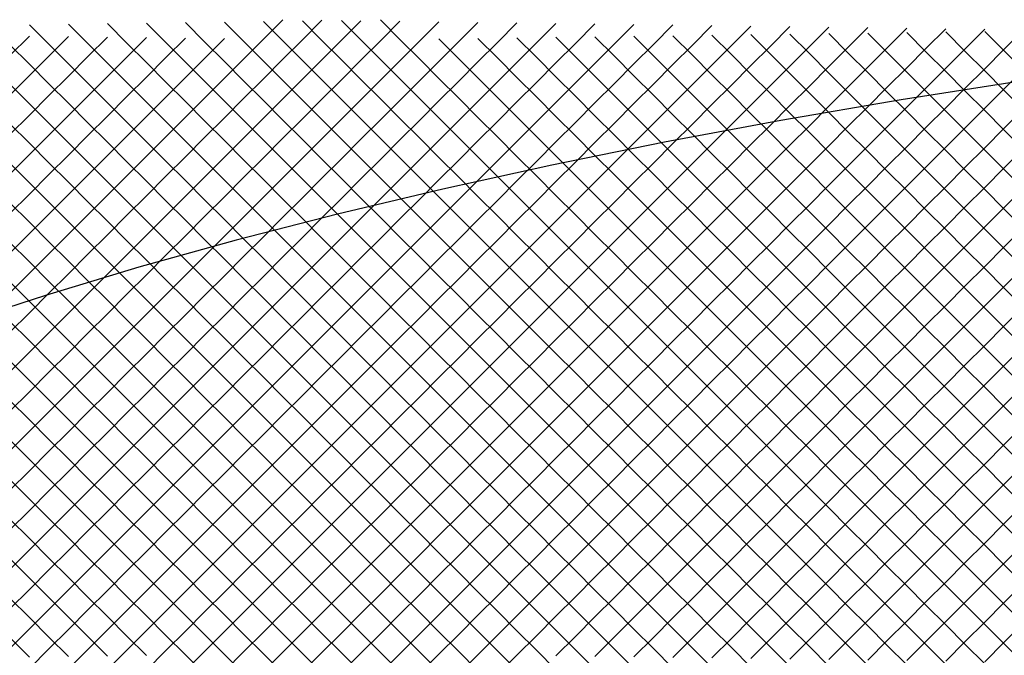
# Model space of a CAD drawing. Extents: x -15.9 to 15.9, y -4.2 to 4.2.
# Tile 7 of 29: x -12.5 to -8.9, y 1.6 to 3.9. Entities that reach past the tile are written whole.
import ezdxf

# ---------------------------------------------------------------- set-up
doc = ezdxf.new("R2010")
doc.units = 0

msp = doc.modelspace()

# ---------------------------------------------------------------- linework, layer by layer
at = {"layer": 'CNC'}
for points in [[(-12.52104, 2.91196), (-12.4505, 2.9825), (-12.37996, 3.05304), (-12.30942, 3.12358), (-12.23888, 3.19412), (-12.16834, 3.26466), (-12.0978, 3.3352), (-12.02725, 3.40575), (-11.95671, 3.47629), (-11.88617, 3.54683), (-11.81563, 3.61737), (-11.74509, 3.68791), (-11.67455, 3.75845), (-11.60401, 3.82899), (-11.53347, 3.89953)], [(-12.52104, 2.76896), (-12.4505, 2.8395), (-12.37996, 2.91004), (-12.30942, 2.98058), (-12.23888, 3.05112), (-12.16834, 3.12166), (-12.0978, 3.1922), (-12.02725, 3.26275), (-11.95671, 3.33329), (-11.88617, 3.40383), (-11.81563, 3.47437), (-11.74509, 3.54491), (-11.67455, 3.61545), (-11.60401, 3.68599), (-11.53347, 3.75653), (-11.46293, 3.82707), (-11.39238, 3.89762)], [(-12.52104, 2.62596), (-12.4505, 2.6965), (-12.37996, 2.76704), (-12.30942, 2.83758), (-12.23888, 2.90812), (-12.16834, 2.97866), (-12.0978, 3.0492), (-12.02725, 3.11975), (-11.95671, 3.19029), (-11.88617, 3.26083), (-11.81563, 3.33137), (-11.74509, 3.40191), (-11.67455, 3.47245), (-11.60401, 3.54299), (-11.53347, 3.61353), (-11.46293, 3.68407), (-11.39238, 3.75462), (-11.32184, 3.82516), (-11.2513, 3.8957)], [(-12.52104, 2.48296), (-12.4505, 2.5535), (-12.37996, 2.62404), (-12.30942, 2.69458), (-12.23888, 2.76512), (-12.16834, 2.83566), (-12.0978, 2.9062), (-12.02725, 2.97675), (-11.95671, 3.04729), (-11.88617, 3.11783), (-11.81563, 3.18837), (-11.74509, 3.25891), (-11.67455, 3.32945), (-11.60401, 3.39999), (-11.53347, 3.47053), (-11.46293, 3.54107), (-11.39238, 3.61162), (-11.32184, 3.68216), (-11.2513, 3.7527), (-11.18076, 3.82324), (-11.11022, 3.89378)], [(-12.52104, 2.33996), (-12.4505, 2.4105), (-12.37996, 2.48104), (-12.30942, 2.55158), (-12.23888, 2.62212), (-12.16834, 2.69266), (-12.0978, 2.7632), (-12.02725, 2.83375), (-11.95671, 2.90429), (-11.88617, 2.97483), (-11.81563, 3.04537), (-11.74509, 3.11591), (-11.67455, 3.18645), (-11.60401, 3.25699), (-11.53347, 3.32753), (-11.46293, 3.39807), (-11.39238, 3.46862), (-11.32184, 3.53916), (-11.2513, 3.6097), (-11.18076, 3.68024), (-11.11022, 3.75078), (-11.03968, 3.82132), (-10.96914, 3.89186)], [(-12.52104, 2.19696), (-12.4505, 2.2675), (-12.37996, 2.33804), (-12.30942, 2.40858), (-12.23888, 2.47912), (-12.16834, 2.54966), (-12.0978, 2.6202), (-12.02725, 2.69075), (-11.95671, 2.76129), (-11.88617, 2.83183), (-11.81563, 2.90237), (-11.74509, 2.97291), (-11.67455, 3.04345), (-11.60401, 3.11399), (-11.53347, 3.18453), (-11.46293, 3.25507), (-11.39238, 3.32562), (-11.32184, 3.39616), (-11.2513, 3.4667), (-11.18076, 3.53724), (-11.11022, 3.60778), (-11.03968, 3.67832), (-10.96914, 3.74886), (-10.8986, 3.8194), (-10.82806, 3.88994)], [(-12.52104, 2.05396), (-12.4505, 2.1245), (-12.37996, 2.19504), (-12.30942, 2.26558), (-12.23888, 2.33612), (-12.16834, 2.40666), (-12.0978, 2.4772), (-12.02725, 2.54775), (-11.95671, 2.61829), (-11.88617, 2.68883), (-11.81563, 2.75937), (-11.74509, 2.82991), (-11.67455, 2.90045), (-11.60401, 2.97099), (-11.53347, 3.04153), (-11.46293, 3.11207), (-11.39238, 3.18262), (-11.32184, 3.25316), (-11.2513, 3.3237), (-11.18076, 3.39424), (-11.11022, 3.46478), (-11.03968, 3.53532), (-10.96914, 3.60586), (-10.8986, 3.6764), (-10.82806, 3.74694), (-10.75752, 3.81748), (-10.68697, 3.88803)], [(-12.52104, 1.91096), (-12.4505, 1.9815), (-12.37996, 2.05204), (-12.30942, 2.12258), (-12.23888, 2.19312), (-12.16834, 2.26366), (-12.0978, 2.3342), (-12.02725, 2.40475), (-11.95671, 2.47529), (-11.88617, 2.54583), (-11.81563, 2.61637), (-11.74509, 2.68691), (-11.67455, 2.75745), (-11.60401, 2.82799), (-11.53347, 2.89853), (-11.46293, 2.96907), (-11.39238, 3.03962), (-11.32184, 3.11016), (-11.2513, 3.1807), (-11.18076, 3.25124), (-11.11022, 3.32178), (-11.03968, 3.39232), (-10.96914, 3.46286), (-10.8986, 3.5334), (-10.82806, 3.60394), (-10.75752, 3.67448), (-10.68697, 3.74503), (-10.61643, 3.81557), (-10.54589, 3.88611)], [(-12.52104, 1.76796), (-12.4505, 1.8385), (-12.37996, 1.90904), (-12.30942, 1.97958), (-12.23888, 2.05012), (-12.16834, 2.12066), (-12.0978, 2.1912), (-12.02725, 2.26175), (-11.95671, 2.33229), (-11.88617, 2.40283), (-11.81563, 2.47337), (-11.74509, 2.54391), (-11.67455, 2.61445), (-11.60401, 2.68499), (-11.53347, 2.75553), (-11.46293, 2.82607), (-11.39238, 2.89662), (-11.32184, 2.96716), (-11.2513, 3.0377), (-11.18076, 3.10824), (-11.11022, 3.17878), (-11.03968, 3.24932), (-10.96914, 3.31986), (-10.8986, 3.3904), (-10.82806, 3.46094), (-10.75752, 3.53148), (-10.68697, 3.60203), (-10.61643, 3.67257), (-10.54589, 3.74311), (-10.47535, 3.81365), (-10.40481, 3.88419)], [(-12.30942, 3.88342), (-12.23888, 3.81288), (-12.16834, 3.74234), (-12.0978, 3.6718), (-12.02725, 3.60125), (-11.95671, 3.53071), (-11.88617, 3.46017), (-11.81563, 3.38963), (-11.74509, 3.31909), (-11.67455, 3.24855), (-11.60401, 3.17801), (-11.53347, 3.10747), (-11.46293, 3.03693), (-11.39238, 2.96638), (-11.32184, 2.89584), (-11.2513, 2.8253), (-11.18076, 2.75476), (-11.11022, 2.68422), (-11.03968, 2.61368), (-10.96914, 2.54314), (-10.8986, 2.4726), (-10.82806, 2.40206), (-10.75752, 2.33152), (-10.68697, 2.26097), (-10.61643, 2.19043), (-10.54589, 2.11989), (-10.47535, 2.04935), (-10.40481, 1.97881), (-10.33427, 1.90827), (-10.26373, 1.83773), (-10.19319, 1.76719), (-10.12265, 1.69665), (-10.0521, 1.6261), (-9.98156, 1.55556)], [(-12.16834, 3.88534), (-12.0978, 3.8148), (-12.02725, 3.74425), (-11.95671, 3.67371), (-11.88617, 3.60317), (-11.81563, 3.53263), (-11.74509, 3.46209), (-11.67455, 3.39155), (-11.60401, 3.32101), (-11.53347, 3.25047), (-11.46293, 3.17993), (-11.39238, 3.10938), (-11.32184, 3.03884), (-11.2513, 2.9683), (-11.18076, 2.89776), (-11.11022, 2.82722), (-11.03968, 2.75668), (-10.96914, 2.68614), (-10.8986, 2.6156), (-10.82806, 2.54506), (-10.75752, 2.47452), (-10.68697, 2.40397), (-10.61643, 2.33343), (-10.54589, 2.26289), (-10.47535, 2.19235), (-10.40481, 2.12181), (-10.33427, 2.05127), (-10.26373, 1.98073), (-10.19319, 1.91019), (-10.12265, 1.83965), (-10.0521, 1.7691), (-9.98156, 1.69856), (-9.91102, 1.62802), (-9.84048, 1.55748)], [(-12.02725, 3.88725), (-11.95671, 3.81671), (-11.88617, 3.74617), (-11.81563, 3.67563), (-11.74509, 3.60509), (-11.67455, 3.53455), (-11.60401, 3.46401), (-11.53347, 3.39347), (-11.46293, 3.32293), (-11.39238, 3.25238), (-11.32184, 3.18184), (-11.2513, 3.1113), (-11.18076, 3.04076), (-11.11022, 2.97022), (-11.03968, 2.89968), (-10.96914, 2.82914), (-10.8986, 2.7586), (-10.82806, 2.68806), (-10.75752, 2.61752), (-10.68697, 2.54697), (-10.61643, 2.47643), (-10.54589, 2.40589), (-10.47535, 2.33535), (-10.40481, 2.26481), (-10.33427, 2.19427), (-10.26373, 2.12373), (-10.19319, 2.05319), (-10.12265, 1.98265), (-10.0521, 1.9121), (-9.98156, 1.84156), (-9.91102, 1.77102), (-9.84048, 1.70048), (-9.76994, 1.62994), (-9.6994, 1.5594)], [(-11.88617, 3.88917), (-11.81563, 3.81863), (-11.74509, 3.74809), (-11.67455, 3.67755), (-11.60401, 3.60701), (-11.53347, 3.53647), (-11.46293, 3.46593), (-11.39238, 3.39538), (-11.32184, 3.32484), (-11.2513, 3.2543), (-11.18076, 3.18376), (-11.11022, 3.11322), (-11.03968, 3.04268), (-10.96914, 2.97214), (-10.8986, 2.9016), (-10.82806, 2.83106), (-10.75752, 2.76052), (-10.68697, 2.68997), (-10.61643, 2.61943), (-10.54589, 2.54889), (-10.47535, 2.47835), (-10.40481, 2.40781), (-10.33427, 2.33727), (-10.26373, 2.26673), (-10.19319, 2.19619), (-10.12265, 2.12565), (-10.0521, 2.0551), (-9.98156, 1.98456), (-9.91102, 1.91402), (-9.84048, 1.84348), (-9.76994, 1.77294), (-9.6994, 1.7024), (-9.62886, 1.63186), (-9.55832, 1.56132)], [(-11.74509, 3.89109), (-11.67455, 3.82055), (-11.60401, 3.75001), (-11.53347, 3.67947), (-11.46293, 3.60893), (-11.39238, 3.53838), (-11.32184, 3.46784), (-11.2513, 3.3973), (-11.18076, 3.32676), (-11.11022, 3.25622), (-11.03968, 3.18568), (-10.96914, 3.11514), (-10.8986, 3.0446), (-10.82806, 2.97406), (-10.75752, 2.90352), (-10.68697, 2.83297), (-10.61643, 2.76243), (-10.54589, 2.69189), (-10.47535, 2.62135), (-10.40481, 2.55081), (-10.33427, 2.48027), (-10.26373, 2.40973), (-10.19319, 2.33919), (-10.12265, 2.26865), (-10.0521, 2.1981), (-9.98156, 2.12756), (-9.91102, 2.05702), (-9.84048, 1.98648), (-9.76994, 1.91594), (-9.6994, 1.8454), (-9.62886, 1.77486), (-9.55832, 1.70432), (-9.48778, 1.63378), (-9.41723, 1.56323)], [(-11.60401, 3.89301), (-11.53347, 3.82247), (-11.46293, 3.75193), (-11.39238, 3.68138), (-11.32184, 3.61084), (-11.2513, 3.5403), (-11.18076, 3.46976), (-11.11022, 3.39922), (-11.03968, 3.32868), (-10.96914, 3.25814), (-10.8986, 3.1876), (-10.82806, 3.11706), (-10.75752, 3.04652), (-10.68697, 2.97597), (-10.61643, 2.90543), (-10.54589, 2.83489), (-10.47535, 2.76435), (-10.40481, 2.69381), (-10.33427, 2.62327), (-10.26373, 2.55273), (-10.19319, 2.48219), (-10.12265, 2.41165), (-10.0521, 2.3411), (-9.98156, 2.27056), (-9.91102, 2.20002), (-9.84048, 2.12948), (-9.76994, 2.05894), (-9.6994, 1.9884), (-9.62886, 1.91786), (-9.55832, 1.84732), (-9.48778, 1.77678), (-9.41723, 1.70623), (-9.34669, 1.63569), (-9.27615, 1.56515)], [(-11.46293, 3.89493), (-11.39238, 3.82438), (-11.32184, 3.75384), (-11.2513, 3.6833), (-11.18076, 3.61276), (-11.11022, 3.54222), (-11.03968, 3.47168), (-10.96914, 3.40114), (-10.8986, 3.3306), (-10.82806, 3.26006), (-10.75752, 3.18952), (-10.68697, 3.11897), (-10.61643, 3.04843), (-10.54589, 2.97789), (-10.47535, 2.90735), (-10.40481, 2.83681), (-10.33427, 2.76627), (-10.26373, 2.69573), (-10.19319, 2.62519), (-10.12265, 2.55465), (-10.0521, 2.4841), (-9.98156, 2.41356), (-9.91102, 2.34302), (-9.84048, 2.27248), (-9.76994, 2.20194), (-9.6994, 2.1314), (-9.62886, 2.06086), (-9.55832, 1.99032), (-9.48778, 1.91978), (-9.41723, 1.84923), (-9.34669, 1.77869), (-9.27615, 1.70815), (-9.20561, 1.63761), (-9.13507, 1.56707)], [(-11.32184, 3.89684), (-11.2513, 3.8263), (-11.18076, 3.75576), (-11.11022, 3.68522), (-11.03968, 3.61468), (-10.96914, 3.54414), (-10.8986, 3.4736), (-10.82806, 3.40306), (-10.75752, 3.33252), (-10.68697, 3.26197), (-10.61643, 3.19143), (-10.54589, 3.12089), (-10.47535, 3.05035), (-10.40481, 2.97981), (-10.33427, 2.90927), (-10.26373, 2.83873), (-10.19319, 2.76819), (-10.12265, 2.69765), (-10.0521, 2.6271), (-9.98156, 2.55656), (-9.91102, 2.48602), (-9.84048, 2.41548), (-9.76994, 2.34494), (-9.6994, 2.2744), (-9.62886, 2.20386), (-9.55832, 2.13332), (-9.48778, 2.06278), (-9.41723, 1.99223), (-9.34669, 1.92169), (-9.27615, 1.85115), (-9.20561, 1.78061), (-9.13507, 1.71007), (-9.06453, 1.63953), (-8.99399, 1.56899)], [(-11.18076, 3.89876), (-11.11022, 3.82822), (-11.03968, 3.75768), (-10.96914, 3.68714), (-10.8986, 3.6166), (-10.82806, 3.54606), (-10.75752, 3.47552), (-10.68697, 3.40497), (-10.61643, 3.33443), (-10.54589, 3.26389), (-10.47535, 3.19335), (-10.40481, 3.12281), (-10.33427, 3.05227), (-10.26373, 2.98173), (-10.19319, 2.91119), (-10.12265, 2.84065), (-10.0521, 2.7701), (-9.98156, 2.69956), (-9.91102, 2.62902), (-9.84048, 2.55848), (-9.76994, 2.48794), (-9.6994, 2.4174), (-9.62886, 2.34686), (-9.55832, 2.27632), (-9.48778, 2.20578), (-9.41723, 2.13523), (-9.34669, 2.06469), (-9.27615, 1.99415), (-9.20561, 1.92361), (-9.13507, 1.85307), (-9.06453, 1.78253), (-8.99399, 1.71199), (-8.92345, 1.64145), (-8.85291, 1.57091)], [(-12.52104, 1.62496), (-12.4505, 1.6955), (-12.37996, 1.76604), (-12.30942, 1.83658), (-12.23888, 1.90712), (-12.16834, 1.97766), (-12.0978, 2.0482), (-12.02725, 2.11875), (-11.95671, 2.18929), (-11.88617, 2.25983), (-11.81563, 2.33037), (-11.74509, 2.40091), (-11.67455, 2.47145), (-11.60401, 2.54199), (-11.53347, 2.61253), (-11.46293, 2.68307), (-11.39238, 2.75362), (-11.32184, 2.82416), (-11.2513, 2.8947), (-11.18076, 2.96524), (-11.11022, 3.03578), (-11.03968, 3.10632), (-10.96914, 3.17686), (-10.8986, 3.2474), (-10.82806, 3.31794), (-10.75752, 3.38848), (-10.68697, 3.45903), (-10.61643, 3.52957), (-10.54589, 3.60011), (-10.47535, 3.67065), (-10.40481, 3.74119), (-10.33427, 3.81173), (-10.26373, 3.88227)], [(-12.4505, 3.8815), (-12.37996, 3.81096), (-12.30942, 3.74042), (-12.23888, 3.66988), (-12.16834, 3.59934), (-12.0978, 3.5288), (-12.02725, 3.45825), (-11.95671, 3.38771), (-11.88617, 3.31717), (-11.81563, 3.24663), (-11.74509, 3.17609), (-11.67455, 3.10555), (-11.60401, 3.03501), (-11.53347, 2.96447), (-11.46293, 2.89393), (-11.39238, 2.82338), (-11.32184, 2.75284), (-11.2513, 2.6823), (-11.18076, 2.61176), (-11.11022, 2.54122), (-11.03968, 2.47068), (-10.96914, 2.40014), (-10.8986, 2.3296), (-10.82806, 2.25906), (-10.75752, 2.18852), (-10.68697, 2.11797), (-10.61643, 2.04743), (-10.54589, 1.97689), (-10.47535, 1.90635), (-10.40481, 1.83581), (-10.33427, 1.76527), (-10.26373, 1.69473), (-10.19319, 1.62419), (-10.12265, 1.55365)], [(-12.4505, 1.5525), (-12.37996, 1.62304), (-12.30942, 1.69358), (-12.23888, 1.76412), (-12.16834, 1.83466), (-12.0978, 1.9052), (-12.02725, 1.97575), (-11.95671, 2.04629), (-11.88617, 2.11683), (-11.81563, 2.18737), (-11.74509, 2.25791), (-11.67455, 2.32845), (-11.60401, 2.39899), (-11.53347, 2.46953), (-11.46293, 2.54007), (-11.39238, 2.61062), (-11.32184, 2.68116), (-11.2513, 2.7517), (-11.18076, 2.82224), (-11.11022, 2.89278), (-11.03968, 2.96332), (-10.96914, 3.03386), (-10.8986, 3.1044), (-10.82806, 3.17494), (-10.75752, 3.24548), (-10.68697, 3.31603), (-10.61643, 3.38657), (-10.54589, 3.45711), (-10.47535, 3.52765), (-10.40481, 3.59819), (-10.33427, 3.66873), (-10.26373, 3.73927), (-10.19319, 3.80981), (-10.12265, 3.88035)], [(-12.30942, 1.55058), (-12.23888, 1.62112), (-12.16834, 1.69166), (-12.0978, 1.7622), (-12.02725, 1.83275), (-11.95671, 1.90329), (-11.88617, 1.97383), (-11.81563, 2.04437), (-11.74509, 2.11491), (-11.67455, 2.18545), (-11.60401, 2.25599), (-11.53347, 2.32653), (-11.46293, 2.39707), (-11.39238, 2.46762), (-11.32184, 2.53816), (-11.2513, 2.6087), (-11.18076, 2.67924), (-11.11022, 2.74978), (-11.03968, 2.82032), (-10.96914, 2.89086), (-10.8986, 2.9614), (-10.82806, 3.03194), (-10.75752, 3.10248), (-10.68697, 3.17303), (-10.61643, 3.24357), (-10.54589, 3.31411), (-10.47535, 3.38465), (-10.40481, 3.45519), (-10.33427, 3.52573), (-10.26373, 3.59627), (-10.19319, 3.66681), (-10.12265, 3.73735), (-10.0521, 3.8079), (-9.98156, 3.87844)], [(-12.16834, 1.54866), (-12.0978, 1.6192), (-12.02725, 1.68975), (-11.95671, 1.76029), (-11.88617, 1.83083), (-11.81563, 1.90137), (-11.74509, 1.97191), (-11.67455, 2.04245), (-11.60401, 2.11299), (-11.53347, 2.18353), (-11.46293, 2.25407), (-11.39238, 2.32462), (-11.32184, 2.39516), (-11.2513, 2.4657), (-11.18076, 2.53624), (-11.11022, 2.60678), (-11.03968, 2.67732), (-10.96914, 2.74786), (-10.8986, 2.8184), (-10.82806, 2.88894), (-10.75752, 2.95948), (-10.68697, 3.03003), (-10.61643, 3.10057), (-10.54589, 3.17111), (-10.47535, 3.24165), (-10.40481, 3.31219), (-10.33427, 3.38273), (-10.26373, 3.45327), (-10.19319, 3.52381), (-10.12265, 3.59435), (-10.0521, 3.6649), (-9.98156, 3.73544), (-9.91102, 3.80598), (-9.84048, 3.87652)], [(-12.02725, 1.54675), (-11.95671, 1.61729), (-11.88617, 1.68783), (-11.81563, 1.75837), (-11.74509, 1.82891), (-11.67455, 1.89945), (-11.60401, 1.96999), (-11.53347, 2.04053), (-11.46293, 2.11107), (-11.39238, 2.18162), (-11.32184, 2.25216), (-11.2513, 2.3227), (-11.18076, 2.39324), (-11.11022, 2.46378), (-11.03968, 2.53432), (-10.96914, 2.60486), (-10.8986, 2.6754), (-10.82806, 2.74594), (-10.75752, 2.81648), (-10.68697, 2.88703), (-10.61643, 2.95757), (-10.54589, 3.02811), (-10.47535, 3.09865), (-10.40481, 3.16919), (-10.33427, 3.23973), (-10.26373, 3.31027), (-10.19319, 3.38081), (-10.12265, 3.45135), (-10.0521, 3.5219), (-9.98156, 3.59244), (-9.91102, 3.66298), (-9.84048, 3.73352), (-9.76994, 3.80406), (-9.6994, 3.8746)], [(-11.88617, 1.54483), (-11.81563, 1.61537), (-11.74509, 1.68591), (-11.67455, 1.75645), (-11.60401, 1.82699), (-11.53347, 1.89753), (-11.46293, 1.96807), (-11.39238, 2.03862), (-11.32184, 2.10916), (-11.2513, 2.1797), (-11.18076, 2.25024), (-11.11022, 2.32078), (-11.03968, 2.39132), (-10.96914, 2.46186), (-10.8986, 2.5324), (-10.82806, 2.60294), (-10.75752, 2.67348), (-10.68697, 2.74403), (-10.61643, 2.81457), (-10.54589, 2.88511), (-10.47535, 2.95565), (-10.40481, 3.02619), (-10.33427, 3.09673), (-10.26373, 3.16727), (-10.19319, 3.23781), (-10.12265, 3.30835), (-10.0521, 3.3789), (-9.98156, 3.44944), (-9.91102, 3.51998), (-9.84048, 3.59052), (-9.76994, 3.66106), (-9.6994, 3.7316), (-9.62886, 3.80214), (-9.55832, 3.87268)], [(-11.74509, 1.54291), (-11.67455, 1.61345), (-11.60401, 1.68399), (-11.53347, 1.75453), (-11.46293, 1.82507), (-11.39238, 1.89562), (-11.32184, 1.96616), (-11.2513, 2.0367), (-11.18076, 2.10724), (-11.11022, 2.17778), (-11.03968, 2.24832), (-10.96914, 2.31886), (-10.8986, 2.3894), (-10.82806, 2.45994), (-10.75752, 2.53048), (-10.68697, 2.60103), (-10.61643, 2.67157), (-10.54589, 2.74211), (-10.47535, 2.81265), (-10.40481, 2.88319), (-10.33427, 2.95373), (-10.26373, 3.02427), (-10.19319, 3.09481), (-10.12265, 3.16535), (-10.0521, 3.2359), (-9.98156, 3.30644), (-9.91102, 3.37698), (-9.84048, 3.44752), (-9.76994, 3.51806), (-9.6994, 3.5886), (-9.62886, 3.65914), (-9.55832, 3.72968), (-9.48778, 3.80022), (-9.41723, 3.87077)], [(-11.60401, 1.54099), (-11.53347, 1.61153), (-11.46293, 1.68207), (-11.39238, 1.75262), (-11.32184, 1.82316), (-11.2513, 1.8937), (-11.18076, 1.96424), (-11.11022, 2.03478), (-11.03968, 2.10532), (-10.96914, 2.17586), (-10.8986, 2.2464), (-10.82806, 2.31694), (-10.75752, 2.38748), (-10.68697, 2.45803), (-10.61643, 2.52857), (-10.54589, 2.59911), (-10.47535, 2.66965), (-10.40481, 2.74019), (-10.33427, 2.81073), (-10.26373, 2.88127), (-10.19319, 2.95181), (-10.12265, 3.02235), (-10.0521, 3.0929), (-9.98156, 3.16344), (-9.91102, 3.23398), (-9.84048, 3.30452), (-9.76994, 3.37506), (-9.6994, 3.4456), (-9.62886, 3.51614), (-9.55832, 3.58668), (-9.48778, 3.65722), (-9.41723, 3.72777), (-9.34669, 3.79831), (-9.27615, 3.86885)], [(-11.46293, 1.53907), (-11.39238, 1.60962), (-11.32184, 1.68016), (-11.2513, 1.7507), (-11.18076, 1.82124), (-11.11022, 1.89178), (-11.03968, 1.96232), (-10.96914, 2.03286), (-10.8986, 2.1034), (-10.82806, 2.17394), (-10.75752, 2.24448), (-10.68697, 2.31503), (-10.61643, 2.38557), (-10.54589, 2.45611), (-10.47535, 2.52665), (-10.40481, 2.59719), (-10.33427, 2.66773), (-10.26373, 2.73827), (-10.19319, 2.80881), (-10.12265, 2.87935), (-10.0521, 2.9499), (-9.98156, 3.02044), (-9.91102, 3.09098), (-9.84048, 3.16152), (-9.76994, 3.23206), (-9.6994, 3.3026), (-9.62886, 3.37314), (-9.55832, 3.44368), (-9.48778, 3.51422), (-9.41723, 3.58477), (-9.34669, 3.65531), (-9.27615, 3.72585), (-9.20561, 3.79639), (-9.13507, 3.86693)], [(-11.32184, 1.53716), (-11.2513, 1.6077), (-11.18076, 1.67824), (-11.11022, 1.74878), (-11.03968, 1.81932), (-10.96914, 1.88986), (-10.8986, 1.9604), (-10.82806, 2.03094), (-10.75752, 2.10148), (-10.68697, 2.17203), (-10.61643, 2.24257), (-10.54589, 2.31311), (-10.47535, 2.38365), (-10.40481, 2.45419), (-10.33427, 2.52473), (-10.26373, 2.59527), (-10.19319, 2.66581), (-10.12265, 2.73635), (-10.0521, 2.8069), (-9.98156, 2.87744), (-9.91102, 2.94798), (-9.84048, 3.01852), (-9.76994, 3.08906), (-9.6994, 3.1596), (-9.62886, 3.23014), (-9.55832, 3.30068), (-9.48778, 3.37122), (-9.41723, 3.44177), (-9.34669, 3.51231), (-9.27615, 3.58285), (-9.20561, 3.65339), (-9.13507, 3.72393), (-9.06453, 3.79447), (-8.99399, 3.86501)], [(-11.18076, 1.53524), (-11.11022, 1.60578), (-11.03968, 1.67632), (-10.96914, 1.74686), (-10.8986, 1.8174), (-10.82806, 1.88794), (-10.75752, 1.95848), (-10.68697, 2.02903), (-10.61643, 2.09957), (-10.54589, 2.17011), (-10.47535, 2.24065), (-10.40481, 2.31119), (-10.33427, 2.38173), (-10.26373, 2.45227), (-10.19319, 2.52281), (-10.12265, 2.59335), (-10.0521, 2.6639), (-9.98156, 2.73444), (-9.91102, 2.80498), (-9.84048, 2.87552), (-9.76994, 2.94606), (-9.6994, 3.0166), (-9.62886, 3.08714), (-9.55832, 3.15768), (-9.48778, 3.22822), (-9.41723, 3.29877), (-9.34669, 3.36931), (-9.27615, 3.43985), (-9.20561, 3.51039), (-9.13507, 3.58093), (-9.06453, 3.65147), (-8.99399, 3.72201), (-8.92345, 3.79255), (-8.85291, 3.86309)], [(-9.6994, 3.8474), (-9.62886, 3.77686), (-9.55832, 3.70632), (-9.48778, 3.63578), (-9.41723, 3.56523), (-9.34669, 3.49469), (-9.27615, 3.42415), (-9.20561, 3.35361), (-9.13507, 3.28307), (-9.06453, 3.21253), (-8.99399, 3.14199), (-8.92345, 3.07145), (-8.85291, 3.00091)], [(-9.55832, 3.84932), (-9.48778, 3.77878), (-9.41723, 3.70823), (-9.34669, 3.63769), (-9.27615, 3.56715), (-9.20561, 3.49661), (-9.13507, 3.42607), (-9.06453, 3.35553), (-8.99399, 3.28499), (-8.92345, 3.21445), (-8.85291, 3.14391)], [(-9.41723, 3.85123), (-9.34669, 3.78069), (-9.27615, 3.71015), (-9.20561, 3.63961), (-9.13507, 3.56907), (-9.06453, 3.49853), (-8.99399, 3.42799), (-8.92345, 3.35745), (-8.85291, 3.28691)], [(-9.27615, 3.85315), (-9.20561, 3.78261), (-9.13507, 3.71207), (-9.06453, 3.64153), (-8.99399, 3.57099), (-8.92345, 3.50045), (-8.85291, 3.42991)], [(-9.13507, 3.85507), (-9.06453, 3.78453), (-8.99399, 3.71399), (-8.92345, 3.64345), (-8.85291, 3.57291)], [(-8.99399, 3.85699), (-8.92345, 3.78645), (-8.85291, 3.71591)], [(-12.52104, 3.76996), (-12.4505, 3.8405)], [(-12.52104, 3.62696), (-12.4505, 3.6975), (-12.37996, 3.76804), (-12.30942, 3.83858)], [(-12.52104, 3.48396), (-12.4505, 3.5545), (-12.37996, 3.62504), (-12.30942, 3.69558), (-12.23888, 3.76612), (-12.16834, 3.83666)], [(-12.52104, 3.34096), (-12.4505, 3.4115), (-12.37996, 3.48204), (-12.30942, 3.55258), (-12.23888, 3.62312), (-12.16834, 3.69366), (-12.0978, 3.7642), (-12.02725, 3.83475)], [(-12.52104, 3.19796), (-12.4505, 3.2685), (-12.37996, 3.33904), (-12.30942, 3.40958), (-12.23888, 3.48012), (-12.16834, 3.55066), (-12.0978, 3.6212), (-12.02725, 3.69175), (-11.95671, 3.76229), (-11.88617, 3.83283)], [(-12.52104, 3.05496), (-12.4505, 3.1255), (-12.37996, 3.19604), (-12.30942, 3.26658), (-12.23888, 3.33712), (-12.16834, 3.40766), (-12.0978, 3.4782), (-12.02725, 3.54875), (-11.95671, 3.61929), (-11.88617, 3.68983), (-11.81563, 3.76037), (-11.74509, 3.83091)], [(-10.96914, 3.83014), (-10.8986, 3.7596), (-10.82806, 3.68906), (-10.75752, 3.61852), (-10.68697, 3.54797), (-10.61643, 3.47743), (-10.54589, 3.40689), (-10.47535, 3.33635), (-10.40481, 3.26581), (-10.33427, 3.19527), (-10.26373, 3.12473), (-10.19319, 3.05419), (-10.12265, 2.98365), (-10.0521, 2.9131), (-9.98156, 2.84256), (-9.91102, 2.77202), (-9.84048, 2.70148), (-9.76994, 2.63094), (-9.6994, 2.5604), (-9.62886, 2.48986), (-9.55832, 2.41932), (-9.48778, 2.34878), (-9.41723, 2.27823), (-9.34669, 2.20769), (-9.27615, 2.13715), (-9.20561, 2.06661), (-9.13507, 1.99607), (-9.06453, 1.92553), (-8.99399, 1.85499), (-8.92345, 1.78445), (-8.85291, 1.71391)], [(-10.82806, 3.83206), (-10.75752, 3.76152), (-10.68697, 3.69097), (-10.61643, 3.62043), (-10.54589, 3.54989), (-10.47535, 3.47935), (-10.40481, 3.40881), (-10.33427, 3.33827), (-10.26373, 3.26773), (-10.19319, 3.19719), (-10.12265, 3.12665), (-10.0521, 3.0561), (-9.98156, 2.98556), (-9.91102, 2.91502), (-9.84048, 2.84448), (-9.76994, 2.77394), (-9.6994, 2.7034), (-9.62886, 2.63286), (-9.55832, 2.56232), (-9.48778, 2.49178), (-9.41723, 2.42123), (-9.34669, 2.35069), (-9.27615, 2.28015), (-9.20561, 2.20961), (-9.13507, 2.13907), (-9.06453, 2.06853), (-8.99399, 1.99799), (-8.92345, 1.92745), (-8.85291, 1.85691)], [(-10.68697, 3.83397), (-10.61643, 3.76343), (-10.54589, 3.69289), (-10.47535, 3.62235), (-10.40481, 3.55181), (-10.33427, 3.48127), (-10.26373, 3.41073), (-10.19319, 3.34019), (-10.12265, 3.26965), (-10.0521, 3.1991), (-9.98156, 3.12856), (-9.91102, 3.05802), (-9.84048, 2.98748), (-9.76994, 2.91694), (-9.6994, 2.8464), (-9.62886, 2.77586), (-9.55832, 2.70532), (-9.48778, 2.63478), (-9.41723, 2.56423), (-9.34669, 2.49369), (-9.27615, 2.42315), (-9.20561, 2.35261), (-9.13507, 2.28207), (-9.06453, 2.21153), (-8.99399, 2.14099), (-8.92345, 2.07045), (-8.85291, 1.99991)], [(-10.54589, 3.83589), (-10.47535, 3.76535), (-10.40481, 3.69481), (-10.33427, 3.62427), (-10.26373, 3.55373), (-10.19319, 3.48319), (-10.12265, 3.41265), (-10.0521, 3.3421), (-9.98156, 3.27156), (-9.91102, 3.20102), (-9.84048, 3.13048), (-9.76994, 3.05994), (-9.6994, 2.9894), (-9.62886, 2.91886), (-9.55832, 2.84832), (-9.48778, 2.77778), (-9.41723, 2.70723), (-9.34669, 2.63669), (-9.27615, 2.56615), (-9.20561, 2.49561), (-9.13507, 2.42507), (-9.06453, 2.35453), (-8.99399, 2.28399), (-8.92345, 2.21345), (-8.85291, 2.14291)], [(-10.40481, 3.83781), (-10.33427, 3.76727), (-10.26373, 3.69673), (-10.19319, 3.62619), (-10.12265, 3.55565), (-10.0521, 3.4851), (-9.98156, 3.41456), (-9.91102, 3.34402), (-9.84048, 3.27348), (-9.76994, 3.20294), (-9.6994, 3.1324), (-9.62886, 3.06186), (-9.55832, 2.99132), (-9.48778, 2.92078), (-9.41723, 2.85023), (-9.34669, 2.77969), (-9.27615, 2.70915), (-9.20561, 2.63861), (-9.13507, 2.56807), (-9.06453, 2.49753), (-8.99399, 2.42699), (-8.92345, 2.35645), (-8.85291, 2.28591)], [(-10.26373, 3.83973), (-10.19319, 3.76919), (-10.12265, 3.69865), (-10.0521, 3.6281), (-9.98156, 3.55756), (-9.91102, 3.48702), (-9.84048, 3.41648), (-9.76994, 3.34594), (-9.6994, 3.2754), (-9.62886, 3.20486), (-9.55832, 3.13432), (-9.48778, 3.06378), (-9.41723, 2.99323), (-9.34669, 2.92269), (-9.27615, 2.85215), (-9.20561, 2.78161), (-9.13507, 2.71107), (-9.06453, 2.64053), (-8.99399, 2.56999), (-8.92345, 2.49945), (-8.85291, 2.42891)], [(-10.12265, 3.84165), (-10.0521, 3.7711), (-9.98156, 3.70056), (-9.91102, 3.63002), (-9.84048, 3.55948), (-9.76994, 3.48894), (-9.6994, 3.4184), (-9.62886, 3.34786), (-9.55832, 3.27732), (-9.48778, 3.20678), (-9.41723, 3.13623), (-9.34669, 3.06569), (-9.27615, 2.99515), (-9.20561, 2.92461), (-9.13507, 2.85407), (-9.06453, 2.78353), (-8.99399, 2.71299), (-8.92345, 2.64245), (-8.85291, 2.57191)], [(-9.98156, 3.84356), (-9.91102, 3.77302), (-9.84048, 3.70248), (-9.76994, 3.63194), (-9.6994, 3.5614), (-9.62886, 3.49086), (-9.55832, 3.42032), (-9.48778, 3.34978), (-9.41723, 3.27923), (-9.34669, 3.20869), (-9.27615, 3.13815), (-9.20561, 3.06761), (-9.13507, 2.99707), (-9.06453, 2.92653), (-8.99399, 2.85599), (-8.92345, 2.78545), (-8.85291, 2.71491)], [(-9.84048, 3.84548), (-9.76994, 3.77494), (-9.6994, 3.7044), (-9.62886, 3.63386), (-9.55832, 3.56332), (-9.48778, 3.49278), (-9.41723, 3.42223), (-9.34669, 3.35169), (-9.27615, 3.28115), (-9.20561, 3.21061), (-9.13507, 3.14007), (-9.06453, 3.06953), (-8.99399, 2.99899), (-8.92345, 2.92845), (-8.85291, 2.85791)], [(-12.52104, 3.80904), (-12.4505, 3.7385), (-12.37996, 3.66796), (-12.30942, 3.59742), (-12.23888, 3.52688), (-12.16834, 3.45634), (-12.0978, 3.3858), (-12.02725, 3.31525), (-11.95671, 3.24471), (-11.88617, 3.17417), (-11.81563, 3.10363), (-11.74509, 3.03309), (-11.67455, 2.96255), (-11.60401, 2.89201), (-11.53347, 2.82147), (-11.46293, 2.75093), (-11.39238, 2.68038), (-11.32184, 2.60984), (-11.2513, 2.5393), (-11.18076, 2.46876), (-11.11022, 2.39822), (-11.03968, 2.32768), (-10.96914, 2.25714), (-10.8986, 2.1866), (-10.82806, 2.11606), (-10.75752, 2.04552), (-10.68697, 1.97497), (-10.61643, 1.90443), (-10.54589, 1.83389), (-10.47535, 1.76335), (-10.40481, 1.69281), (-10.33427, 1.62227), (-10.26373, 1.55173)], [(-11.03968, 1.53332), (-10.96914, 1.60386), (-10.8986, 1.6744), (-10.82806, 1.74494), (-10.75752, 1.81548), (-10.68697, 1.88603), (-10.61643, 1.95657), (-10.54589, 2.02711), (-10.47535, 2.09765), (-10.40481, 2.16819), (-10.33427, 2.23873), (-10.26373, 2.30927), (-10.19319, 2.37981), (-10.12265, 2.45035), (-10.0521, 2.5209), (-9.98156, 2.59144), (-9.91102, 2.66198), (-9.84048, 2.73252), (-9.76994, 2.80306), (-9.6994, 2.8736), (-9.62886, 2.94414), (-9.55832, 3.01468), (-9.48778, 3.08522), (-9.41723, 3.15577), (-9.34669, 3.22631), (-9.27615, 3.29685), (-9.20561, 3.36739), (-9.13507, 3.43793), (-9.06453, 3.50847), (-8.99399, 3.57901), (-8.92345, 3.64955), (-8.85291, 3.72009)], [(-8.84882, 3.6794), (-9.29692, 3.60908), (-9.73169, 3.53458), (-10.15305, 3.45597), (-10.56091, 3.37333), (-10.95514, 3.28672), (-11.33561, 3.19622), (-11.70217, 3.10191), (-12.05465, 3.00385), (-12.39291, 2.90215), (-12.71676, 2.79686)], [(-12.52104, 3.66604), (-12.4505, 3.5955), (-12.37996, 3.52496), (-12.30942, 3.45442), (-12.23888, 3.38388), (-12.16834, 3.31334), (-12.0978, 3.2428), (-12.02725, 3.17225), (-11.95671, 3.10171), (-11.88617, 3.03117), (-11.81563, 2.96063), (-11.74509, 2.89009), (-11.67455, 2.81955), (-11.60401, 2.74901), (-11.53347, 2.67847), (-11.46293, 2.60793), (-11.39238, 2.53738), (-11.32184, 2.46684), (-11.2513, 2.3963), (-11.18076, 2.32576), (-11.11022, 2.25522), (-11.03968, 2.18468), (-10.96914, 2.11414), (-10.8986, 2.0436), (-10.82806, 1.97306), (-10.75752, 1.90252), (-10.68697, 1.83197), (-10.61643, 1.76143), (-10.54589, 1.69089), (-10.47535, 1.62035), (-10.40481, 1.54981)], [(-10.8986, 1.5314), (-10.82806, 1.60194), (-10.75752, 1.67248), (-10.68697, 1.74303), (-10.61643, 1.81357), (-10.54589, 1.88411), (-10.47535, 1.95465), (-10.40481, 2.02519), (-10.33427, 2.09573), (-10.26373, 2.16627), (-10.19319, 2.23681), (-10.12265, 2.30735), (-10.0521, 2.3779), (-9.98156, 2.44844), (-9.91102, 2.51898), (-9.84048, 2.58952), (-9.76994, 2.66006), (-9.6994, 2.7306), (-9.62886, 2.80114), (-9.55832, 2.87168), (-9.48778, 2.94222), (-9.41723, 3.01277), (-9.34669, 3.08331), (-9.27615, 3.15385), (-9.20561, 3.22439), (-9.13507, 3.29493), (-9.06453, 3.36547), (-8.99399, 3.43601), (-8.92345, 3.50655), (-8.85291, 3.57709)], [(-12.52104, 3.52304), (-12.4505, 3.4525), (-12.37996, 3.38196), (-12.30942, 3.31142), (-12.23888, 3.24088), (-12.16834, 3.17034), (-12.0978, 3.0998), (-12.02725, 3.02925), (-11.95671, 2.95871), (-11.88617, 2.88817), (-11.81563, 2.81763), (-11.74509, 2.74709), (-11.67455, 2.67655), (-11.60401, 2.60601), (-11.53347, 2.53547), (-11.46293, 2.46493), (-11.39238, 2.39438), (-11.32184, 2.32384), (-11.2513, 2.2533), (-11.18076, 2.18276), (-11.11022, 2.11222), (-11.03968, 2.04168), (-10.96914, 1.97114), (-10.8986, 1.9006), (-10.82806, 1.83006), (-10.75752, 1.75952), (-10.68697, 1.68897), (-10.61643, 1.61843), (-10.54589, 1.54789)], [(-10.75752, 1.52948), (-10.68697, 1.60003), (-10.61643, 1.67057), (-10.54589, 1.74111), (-10.47535, 1.81165), (-10.40481, 1.88219), (-10.33427, 1.95273), (-10.26373, 2.02327), (-10.19319, 2.09381), (-10.12265, 2.16435), (-10.0521, 2.2349), (-9.98156, 2.30544), (-9.91102, 2.37598), (-9.84048, 2.44652), (-9.76994, 2.51706), (-9.6994, 2.5876), (-9.62886, 2.65814), (-9.55832, 2.72868), (-9.48778, 2.79922), (-9.41723, 2.86977), (-9.34669, 2.94031), (-9.27615, 3.01085), (-9.20561, 3.08139), (-9.13507, 3.15193), (-9.06453, 3.22247), (-8.99399, 3.29301), (-8.92345, 3.36355), (-8.85291, 3.43409)], [(-12.52104, 3.38004), (-12.4505, 3.3095), (-12.37996, 3.23896), (-12.30942, 3.16842), (-12.23888, 3.09788), (-12.16834, 3.02734), (-12.0978, 2.9568), (-12.02725, 2.88625), (-11.95671, 2.81571), (-11.88617, 2.74517), (-11.81563, 2.67463), (-11.74509, 2.60409), (-11.67455, 2.53355), (-11.60401, 2.46301), (-11.53347, 2.39247), (-11.46293, 2.32193), (-11.39238, 2.25138), (-11.32184, 2.18084), (-11.2513, 2.1103), (-11.18076, 2.03976), (-11.11022, 1.96922), (-11.03968, 1.89868), (-10.96914, 1.82814), (-10.8986, 1.7576), (-10.82806, 1.68706), (-10.75752, 1.61652), (-10.68697, 1.54597)], [(-10.54589, 1.59811), (-10.47535, 1.66865), (-10.40481, 1.73919), (-10.33427, 1.80973), (-10.26373, 1.88027), (-10.19319, 1.95081), (-10.12265, 2.02135), (-10.0521, 2.0919), (-9.98156, 2.16244), (-9.91102, 2.23298), (-9.84048, 2.30352), (-9.76994, 2.37406), (-9.6994, 2.4446), (-9.62886, 2.51514), (-9.55832, 2.58568), (-9.48778, 2.65622), (-9.41723, 2.72677), (-9.34669, 2.79731), (-9.27615, 2.86785), (-9.20561, 2.93839), (-9.13507, 3.00893), (-9.06453, 3.07947), (-8.99399, 3.15001), (-8.92345, 3.22055), (-8.85291, 3.29109)], [(-12.52104, 3.23704), (-12.4505, 3.1665), (-12.37996, 3.09596), (-12.30942, 3.02542), (-12.23888, 2.95488), (-12.16834, 2.88434), (-12.0978, 2.8138), (-12.02725, 2.74325), (-11.95671, 2.67271), (-11.88617, 2.60217), (-11.81563, 2.53163), (-11.74509, 2.46109), (-11.67455, 2.39055), (-11.60401, 2.32001), (-11.53347, 2.24947), (-11.46293, 2.17893), (-11.39238, 2.10838), (-11.32184, 2.03784), (-11.2513, 1.9673), (-11.18076, 1.89676), (-11.11022, 1.82622), (-11.03968, 1.75568), (-10.96914, 1.68514), (-10.8986, 1.6146), (-10.82806, 1.54406)], [(-10.40481, 1.59619), (-10.33427, 1.66673), (-10.26373, 1.73727), (-10.19319, 1.80781), (-10.12265, 1.87835), (-10.0521, 1.9489), (-9.98156, 2.01944), (-9.91102, 2.08998), (-9.84048, 2.16052), (-9.76994, 2.23106), (-9.6994, 2.3016), (-9.62886, 2.37214), (-9.55832, 2.44268), (-9.48778, 2.51322), (-9.41723, 2.58377), (-9.34669, 2.65431), (-9.27615, 2.72485), (-9.20561, 2.79539), (-9.13507, 2.86593), (-9.06453, 2.93647), (-8.99399, 3.00701), (-8.92345, 3.07755), (-8.85291, 3.14809)], [(-12.52104, 3.09404), (-12.4505, 3.0235), (-12.37996, 2.95296), (-12.30942, 2.88242), (-12.23888, 2.81188), (-12.16834, 2.74134), (-12.0978, 2.6708), (-12.02725, 2.60025), (-11.95671, 2.52971), (-11.88617, 2.45917), (-11.81563, 2.38863), (-11.74509, 2.31809), (-11.67455, 2.24755), (-11.60401, 2.17701), (-11.53347, 2.10647), (-11.46293, 2.03593), (-11.39238, 1.96538), (-11.32184, 1.89484), (-11.2513, 1.8243), (-11.18076, 1.75376), (-11.11022, 1.68322), (-11.03968, 1.61268), (-10.96914, 1.54214)], [(-10.26373, 1.59427), (-10.19319, 1.66481), (-10.12265, 1.73535), (-10.0521, 1.8059), (-9.98156, 1.87644), (-9.91102, 1.94698), (-9.84048, 2.01752), (-9.76994, 2.08806), (-9.6994, 2.1586), (-9.62886, 2.22914), (-9.55832, 2.29968), (-9.48778, 2.37022), (-9.41723, 2.44077), (-9.34669, 2.51131), (-9.27615, 2.58185), (-9.20561, 2.65239), (-9.13507, 2.72293), (-9.06453, 2.79347), (-8.99399, 2.86401), (-8.92345, 2.93455), (-8.85291, 3.00509)], [(-12.52104, 2.95104), (-12.4505, 2.8805), (-12.37996, 2.80996), (-12.30942, 2.73942), (-12.23888, 2.66888), (-12.16834, 2.59834), (-12.0978, 2.5278), (-12.02725, 2.45725), (-11.95671, 2.38671), (-11.88617, 2.31617), (-11.81563, 2.24563), (-11.74509, 2.17509), (-11.67455, 2.10455), (-11.60401, 2.03401), (-11.53347, 1.96347), (-11.46293, 1.89293), (-11.39238, 1.82238), (-11.32184, 1.75184), (-11.2513, 1.6813), (-11.18076, 1.61076), (-11.11022, 1.54022)], [(-10.12265, 1.59235), (-10.0521, 1.6629), (-9.98156, 1.73344), (-9.91102, 1.80398), (-9.84048, 1.87452), (-9.76994, 1.94506), (-9.6994, 2.0156), (-9.62886, 2.08614), (-9.55832, 2.15668), (-9.48778, 2.22722), (-9.41723, 2.29777), (-9.34669, 2.36831), (-9.27615, 2.43885), (-9.20561, 2.50939), (-9.13507, 2.57993), (-9.06453, 2.65047), (-8.99399, 2.72101), (-8.92345, 2.79155), (-8.85291, 2.86209)], [(-12.52104, 2.80804), (-12.4505, 2.7375), (-12.37996, 2.66696), (-12.30942, 2.59642), (-12.23888, 2.52588), (-12.16834, 2.45534), (-12.0978, 2.3848), (-12.02725, 2.31425), (-11.95671, 2.24371), (-11.88617, 2.17317), (-11.81563, 2.10263), (-11.74509, 2.03209), (-11.67455, 1.96155), (-11.60401, 1.89101), (-11.53347, 1.82047), (-11.46293, 1.74993), (-11.39238, 1.67938), (-11.32184, 1.60884), (-11.2513, 1.5383)], [(-9.98156, 1.59044), (-9.91102, 1.66098), (-9.84048, 1.73152), (-9.76994, 1.80206), (-9.6994, 1.8726), (-9.62886, 1.94314), (-9.55832, 2.01368), (-9.48778, 2.08422), (-9.41723, 2.15477), (-9.34669, 2.22531), (-9.27615, 2.29585), (-9.20561, 2.36639), (-9.13507, 2.43693), (-9.06453, 2.50747), (-8.99399, 2.57801), (-8.92345, 2.64855), (-8.85291, 2.71909)], [(-12.52104, 2.66504), (-12.4505, 2.5945), (-12.37996, 2.52396), (-12.30942, 2.45342), (-12.23888, 2.38288), (-12.16834, 2.31234), (-12.0978, 2.2418), (-12.02725, 2.17125), (-11.95671, 2.10071), (-11.88617, 2.03017), (-11.81563, 1.95963), (-11.74509, 1.88909), (-11.67455, 1.81855), (-11.60401, 1.74801), (-11.53347, 1.67747), (-11.46293, 1.60693), (-11.39238, 1.53638)], [(-9.84048, 1.58852), (-9.76994, 1.65906), (-9.6994, 1.7296), (-9.62886, 1.80014), (-9.55832, 1.87068), (-9.48778, 1.94122), (-9.41723, 2.01177), (-9.34669, 2.08231), (-9.27615, 2.15285), (-9.20561, 2.22339), (-9.13507, 2.29393), (-9.06453, 2.36447), (-8.99399, 2.43501), (-8.92345, 2.50555), (-8.85291, 2.57609)], [(-12.52104, 2.52204), (-12.4505, 2.4515), (-12.37996, 2.38096), (-12.30942, 2.31042), (-12.23888, 2.23988), (-12.16834, 2.16934), (-12.0978, 2.0988), (-12.02725, 2.02825), (-11.95671, 1.95771), (-11.88617, 1.88717), (-11.81563, 1.81663), (-11.74509, 1.74609), (-11.67455, 1.67555), (-11.60401, 1.60501), (-11.53347, 1.53447)], [(-9.6994, 1.5866), (-9.62886, 1.65714), (-9.55832, 1.72768), (-9.48778, 1.79822), (-9.41723, 1.86877), (-9.34669, 1.93931), (-9.27615, 2.00985), (-9.20561, 2.08039), (-9.13507, 2.15093), (-9.06453, 2.22147), (-8.99399, 2.29201), (-8.92345, 2.36255), (-8.85291, 2.43309)], [(-12.52104, 2.37904), (-12.4505, 2.3085), (-12.37996, 2.23796), (-12.30942, 2.16742), (-12.23888, 2.09688), (-12.16834, 2.02634), (-12.0978, 1.9558), (-12.02725, 1.88525), (-11.95671, 1.81471), (-11.88617, 1.74417), (-11.81563, 1.67363), (-11.74509, 1.60309), (-11.67455, 1.53255)], [(-9.55832, 1.58468), (-9.48778, 1.65522), (-9.41723, 1.72577), (-9.34669, 1.79631), (-9.27615, 1.86685), (-9.20561, 1.93739), (-9.13507, 2.00793), (-9.06453, 2.07847), (-8.99399, 2.14901), (-8.92345, 2.21955), (-8.85291, 2.29009)], [(-12.52104, 2.23604), (-12.4505, 2.1655), (-12.37996, 2.09496), (-12.30942, 2.02442), (-12.23888, 1.95388), (-12.16834, 1.88334), (-12.0978, 1.8128), (-12.02725, 1.74225), (-11.95671, 1.67171), (-11.88617, 1.60117), (-11.81563, 1.53063)], [(-9.41723, 1.58277), (-9.34669, 1.65331), (-9.27615, 1.72385), (-9.20561, 1.79439), (-9.13507, 1.86493), (-9.06453, 1.93547), (-8.99399, 2.00601), (-8.92345, 2.07655), (-8.85291, 2.14709)], [(-12.52104, 2.09304), (-12.4505, 2.0225), (-12.37996, 1.95196), (-12.30942, 1.88142), (-12.23888, 1.81088), (-12.16834, 1.74034), (-12.0978, 1.6698), (-12.02725, 1.59925)], [(-9.27615, 1.58085), (-9.20561, 1.65139), (-9.13507, 1.72193), (-9.06453, 1.79247), (-8.99399, 1.86301), (-8.92345, 1.93355), (-8.85291, 2.00409)], [(-12.52104, 1.95004), (-12.4505, 1.8795), (-12.37996, 1.80896), (-12.30942, 1.73842), (-12.23888, 1.66788), (-12.16834, 1.59734)], [(-9.13507, 1.57893), (-9.06453, 1.64947), (-8.99399, 1.72001), (-8.92345, 1.79055), (-8.85291, 1.86109)], [(-12.52104, 1.80704), (-12.4505, 1.7365), (-12.37996, 1.66596), (-12.30942, 1.59542)], [(-8.99399, 1.57701), (-8.92345, 1.64755), (-8.85291, 1.71809)], [(-12.52104, 1.66404), (-12.4505, 1.5935)]]:
    msp.add_lwpolyline(points, dxfattribs=at)

doc.saveas('drawing.dxf')
